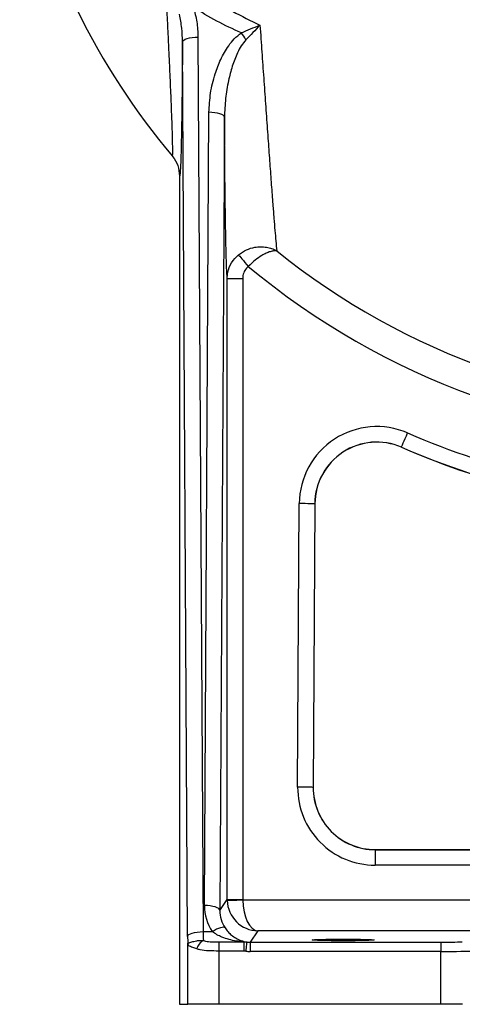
# Model space of a CAD drawing. Header units: millimetres. Extents: x 1831 to 4068, y 1333 to 4508.
# Tile 1 of 17: x 1952 to 2238, y 1333 to 1970. Entities that reach past the tile are written whole.
import ezdxf

# ---------------------------------------------------------------- set-up
doc = ezdxf.new("R2010")
doc.units = ezdxf.units.MM
doc.header["$LTSCALE"] = 2

msp = doc.modelspace()

# ---------------------------------------------------------------- linework, layer by layer
at = {"color": 7, "linetype": 'Continuous', "lineweight": 25}
for p, q in [((2060.65, 1377.18), (2057.34, 1955.39)), ((2067.33, 1958.5), (2070.64, 1380.29)), ((2071.5, 1397.16), (2074.43, 1909.86)), ((2084.43, 1906.74), (2081.5, 1394.04)), ((2055.44, 1868.63), (2055.44, 1333.33)), ((2086.19, 1401.09), (2086.19, 1802.39)), ((2086.19, 1802.39), (2096.19, 1802.39)), ((2096.19, 1802.39), (2096.19, 1401.09)), ((2198.75, 1693.42), (2198.72, 1693.35)), ((2131.7, 1473.62), (2132.75, 1656.93)), ((2142.75, 1656.88), (2141.7, 1473.56)), ((2142.82, 1656.88), (2141.77, 1473.56)), ((2142.75, 1656.88), (2142.82, 1656.88)), ((2141.7, 1473.56), (2141.77, 1473.56)), ((2181.77, 1433.33), (2426.68, 1433.33)), ((2181.77, 1433.26), (2181.77, 1433.33)), ((2181.77, 1433.26), (2181.77, 1423.26)), ((2181.77, 1433.26), (2426.68, 1433.26)), ((2426.68, 1423.26), (2181.77, 1423.26)), ((2081.5, 1394.04), (2086.19, 1401.09)), ((2086.19, 1401.09), (2096.19, 1401.09)), ((2096.19, 1400.83), (2536.19, 1400.83)), ((2070.64, 1380.29), (2076.49, 1380.29)), ((2106.02, 1380.84), (2101.12, 1373.49)), ((2550.58, 1380.84), (2106.02, 1380.84)), ((2060.68, 1333.33), (2060.68, 1372.95)), ((2080.68, 1373.61), (2080.68, 1367.74)), ((2080.68, 1373.61), (2096.83, 1373.61)), ((2096.83, 1373.61), (2098.82, 1373.62)), ((2096.83, 1373.61), (2096.83, 1367.74)), ((2101.12, 1373.49), (2101.12, 1367.49)), ((2101.12, 1373.49), (2224.24, 1373.49)), ((2224.24, 1373.49), (2224.24, 1367.49)), ((2096.83, 1367.74), (2080.68, 1367.74)), ((2080.68, 1367.74), (2080.68, 1333.33)), ((2098.13, 1367.66), (2096.83, 1367.74)), ((2224.24, 1367.49), (2101.12, 1367.49)), ((2224.24, 1333.33), (2224.24, 1367.49)), ((2055.44, 1333.33), (2060.68, 1333.33)), ((2080.68, 1333.33), (2060.68, 1333.33)), ((2224.24, 1333.33), (2080.68, 1333.33)), ((2238.25, 1333.33), (2224.24, 1333.33))]:
    msp.add_line(p, q, dxfattribs=at)
at = {"color": 7, "linetype": 'Continuous', "lineweight": 25, "flags": 128}
for points in [[(2057.34, 1955.39), (2057.56, 1955.99), (2058.14, 1956.57), (2059.08, 1957.1), (2060.32, 1957.57), (2061.83, 1957.96), (2063.55, 1958.25), (2065.4, 1958.44), (2067.33, 1958.5)], [(2084.43, 1906.74), (2084.21, 1907.34), (2083.62, 1907.92), (2082.69, 1908.46), (2081.45, 1908.93), (2079.94, 1909.32), (2078.22, 1909.61), (2076.36, 1909.79), (2074.43, 1909.86)], [(2093.46, 1817.75), (2093.77, 1817.38), (2094.26, 1816.81), (2094.92, 1816.04), (2095.71, 1815.11), (2096.63, 1814.03), (2097.63, 1812.85), (2098.7, 1811.59), (2099.81, 1810.3)], [(2198.75, 1693.42), (2198.84, 1693.62), (2199.07, 1694.16), (2199.45, 1695.02), (2199.94, 1696.16), (2200.54, 1697.54), (2201.22, 1699.12), (2201.96, 1700.82), (2202.73, 1702.59)], [(2142.75, 1656.88), (2142.53, 1656.88), (2141.94, 1656.88), (2141, 1656.89), (2139.76, 1656.89), (2138.25, 1656.9), (2136.54, 1656.91), (2134.68, 1656.92), (2132.75, 1656.93)], [(2141.7, 1473.56), (2141.48, 1473.56), (2140.89, 1473.57), (2139.95, 1473.57), (2138.71, 1473.58), (2137.2, 1473.59), (2135.49, 1473.6), (2133.63, 1473.61), (2131.7, 1473.62)], [(2086.2, 1400.57), (2086.42, 1400.58), (2087.01, 1400.59), (2087.95, 1400.62), (2089.19, 1400.65), (2090.7, 1400.69), (2092.41, 1400.73), (2094.27, 1400.78), (2096.19, 1400.83)], [(2081.5, 1394.04), (2081.28, 1394.64), (2080.69, 1395.22), (2079.75, 1395.76), (2078.51, 1396.23), (2077, 1396.62), (2075.29, 1396.91), (2073.43, 1397.09), (2071.5, 1397.16)], [(2084.79, 1382.75), (2084.38, 1383.01), (2083.74, 1383.11), (2082.89, 1383.03), (2081.85, 1382.78), (2080.65, 1382.37), (2079.33, 1381.81), (2077.93, 1381.11), (2076.49, 1380.29)], [(2060.65, 1377.18), (2060.87, 1377.78), (2061.45, 1378.36), (2062.39, 1378.89), (2063.63, 1379.36), (2065.14, 1379.75), (2066.86, 1380.04), (2068.71, 1380.23), (2070.64, 1380.29)], [(2098.82, 1373.62), (2098.8, 1373.48), (2098.76, 1373.12), (2098.7, 1372.56), (2098.61, 1371.82), (2098.51, 1370.92), (2098.39, 1369.9), (2098.26, 1368.8), (2098.13, 1367.66)]]:
    msp.add_lwpolyline(points, dxfattribs=at)
at = {"color": 7, "linetype": 'Continuous', "lineweight": 25}
for centre, radius, start, end in [((2411.02, 2183.33), 470, 192.5075, 219.9589), ((2051.11, 1928.78), 54.88, 30.66022, 36.26529), ((2411.02, 2183.33), 466.41, 231.10987, 270), ((2411.02, 2183.33), 485.81, 230.16231, 270), ((2182.82, 1656.65), 50.07, 66.57399, 179.67201), ((2411.02, 2183.33), 523.93, 246.57399, 266.45733), ((2182.82, 1656.65), 40.07, 66.57399, 179.67201), ((2182.82, 1656.65), 40, 66.57399, 179.67201), ((2411.02, 2183.33), 534, 246.57399, 266.45733), ((2411.02, 2183.33), 533.93, 246.57399, 266.45733), ((2181.77, 1473.33), 50.07, 179.67201, 270), ((2181.77, 1473.33), 40.07, 179.67201, 270), ((2181.77, 1473.33), 40, 179.67201, 270), ((2106.19, 1401.09), 20, 180.01309, 181.48692), ((2074.32, 1367.39), 7.93, 116.2133, 167.1063)]:
    msp.add_arc(centre, radius, start, end, dxfattribs=at)
for centre, major_axis, ratio, start_param, end_param in [((2106.02, 1400.83), (-9.64, 17.6), 0.984318, 1.089119, 2.633735), ((2106.19, 1401.09), (5.55, 8.32), 0.999505, 2.158969, 2.184692), ((2106.02, 1400.83), (-0.34, 20), 0.491076, 1.562472, 3.107089), ((2101.5, 1397.17), (9.19, 28.87), 0.989278, 1.876349, 2.467378), ((2101.5, 1394.06), (6.25, 19.32), 0.983793, 1.879645, 2.470674), ((2060.98, 1383.41), (0, 20), 0.017455, 1.8877, 2.121326), ((2070.98, 1383.41), (0, 10), 0.03491, 1.8877, 2.669189), ((2101.13, 1393.5), (11.1, 16.65), 0.999209, 3.614071, 3.729308), ((2224.24, 1373.85), (14, 0), 0.026186, 4.712389, 6.108652), ((2101.13, 1393.5), (14.43, 21.64), 0.999505, 3.614071, 3.729308), ((2224.24, 1367.86), (20, 0), 0.01833, 4.712389, 6.108652)]:
    msp.add_ellipse(centre, major_axis=major_axis, ratio=ratio, start_param=start_param, end_param=end_param, dxfattribs=at)
msp.add_ellipse((2161.02, 1374.91), major_axis=(20, 0), ratio=0.026186, dxfattribs=at)
for points, knots in [([(2045.89, 2007.68), (2050.23, 2003.8), (2058.93, 1996.02), (2073.54, 1985.12), (2089.52, 1974.79), (2101.4, 1969.1), (2107.37, 1966.24)], [0, 0, 0, 0, 0.235673, 0.472512, 0.735019, 1, 1, 1, 1]), ([(2050.76, 1881.48), (2050.83, 1881.55), (2050.95, 1881.69), (2051.02, 1883.97), (2051, 1887.85), (2050.89, 1893.51), (2050.69, 1900.06), (2050.45, 1906.82), (2050.11, 1915.64), (2049.66, 1926.32), (2049.11, 1938.78), (2048.56, 1950.76), (2047.94, 1963.9), (2047.27, 1978.19), (2046.58, 1992.8), (2046.12, 2002.72), (2045.89, 2007.68)], [0, 0, 0, 0, 0.05941, 0.12015, 0.183725, 0.250946, 0.319479, 0.369505, 0.419542, 0.52197, 0.591946, 0.662329, 0.746132, 0.829956, 0.914972, 1, 1, 1, 1]), ([(2057.34, 1955.39), (2057.24, 1958.36), (2057.06, 1964.35), (2055.94, 1970.23), (2055.37, 1973.19)], [0, 0, 0, 0, 0.497218, 1, 1, 1, 1]), ([(2064.34, 1977.71), (2065.19, 1974.59), (2066.89, 1968.29), (2067.19, 1961.79), (2067.33, 1958.5)], [0, 0, 0, 0, 0.495104, 1, 1, 1, 1]), ([(2095.36, 1961.24), (2089.95, 1963.54), (2084.65, 1966.09), (2074.31, 1971.61), (2069.26, 1974.57), (2064.34, 1977.71)], [0, 0, 0, 0, 0.5, 0.5, 1, 1, 1, 1]), ([(2074.43, 1909.86), (2074.65, 1914.01), (2075.09, 1922.39), (2077.91, 1933.84), (2081.83, 1944.13), (2086.11, 1951.72), (2090.65, 1957.55), (2093.78, 1960), (2095.36, 1961.24)], [0, 0, 0, 0, 0.219372, 0.443357, 0.618638, 0.797365, 0.89722, 1, 1, 1, 1]), ([(2095.36, 1961.24), (2097.33, 1962.07), (2101.33, 1963.74), (2105.35, 1965.4), (2107.36, 1966.23), (2107.37, 1966.24)], [0, 0, 0, 0, 0.491582, 0.996238, 1, 1, 1, 1]), ([(2107.37, 1966.24), (2107.36, 1966.23), (2105.88, 1964.61), (2102.9, 1961.41), (2099.83, 1958.3), (2098.32, 1956.76)], [0, 0, 0, 0, 0.003729, 0.508187, 1, 1, 1, 1]), ([(2107.37, 1966.24), (2107.57, 1963.26), (2108.17, 1954.61), (2109.16, 1940.35), (2110.33, 1923.57), (2111.5, 1907.11), (2112.62, 1891.41), (2113.69, 1876.63), (2114.69, 1862.91), (2115.58, 1851.13), (2116.34, 1841.29), (2116.99, 1833.31), (2117.63, 1825.86), (2118, 1822.28), (2118.2, 1820.31)], [0, 0, 0, 0, 0.0498819, 0.1451618, 0.2406683, 0.3360464, 0.4311509, 0.5208837, 0.6108052, 0.7003989, 0.7711472, 0.8420821, 0.9127516, 1, 1, 1, 1]), ([(2057.34, 1955.39), (2057.3, 1951.16), (2057.24, 1942.74), (2057.12, 1930.63), (2056.99, 1919.13), (2056.85, 1908.36), (2056.68, 1898.48), (2056.5, 1889.57), (2056.31, 1881.91), (2056.09, 1875.72), (2055.87, 1871.42), (2055.65, 1868.93), (2055.51, 1868.73), (2055.44, 1868.63)], [0, 0, 0, 0, 0.093874, 0.186987, 0.280078, 0.371625, 0.463345, 0.55478, 0.647306, 0.740178, 0.832561, 0.916285, 1, 1, 1, 1]), ([(2098.32, 1956.76), (2097.26, 1955.5), (2095.09, 1952.92), (2092.13, 1947.12), (2089.3, 1939.62), (2086.74, 1929.68), (2084.87, 1918.69), (2084.58, 1910.74), (2084.43, 1906.74)], [0, 0, 0, 0, 0.093447, 0.190111, 0.368127, 0.548624, 0.773135, 1, 1, 1, 1]), ([(2086.19, 1802.39), (2086.11, 1803.66), (2085.95, 1806.2), (2085.72, 1812.14), (2085.51, 1819.55), (2085.3, 1828.42), (2085.1, 1839.24), (2084.91, 1852.2), (2084.74, 1867.24), (2084.61, 1881.62), (2084.5, 1894.85), (2084.46, 1902.78), (2084.43, 1906.74)], [0, 0, 0, 0, 0.093767, 0.187552, 0.283623, 0.38003, 0.476184, 0.595138, 0.714516, 0.833625, 0.916809, 1, 1, 1, 1]), ([(2050.76, 1881.48), (2050.8, 1881.44), (2052.28, 1879.66), (2054.74, 1875.55), (2055.2, 1870.96), (2055.44, 1868.63)], [0, 0, 0, 0, 0.011445, 0.500258, 1, 1, 1, 1]), ([(2093.46, 1817.75), (2095.13, 1818.92), (2098.38, 1821.19), (2103.48, 1822.66), (2107.87, 1823.06), (2111.55, 1822.76), (2114.4, 1822.04), (2116.23, 1821.31), (2117.15, 1820.87), (2117.64, 1820.62), (2117.89, 1820.48), (2118.03, 1820.4), (2118.11, 1820.36), (2118.15, 1820.33), (2118.18, 1820.32), (2118.19, 1820.31), (2118.2, 1820.31)], [0, 0, 0, 0, 0.2189374, 0.4250064, 0.5691713, 0.7133913, 0.8491925, 0.9187284, 0.9558875, 0.9759989, 0.9869313, 0.9928817, 0.9961223, 0.9982944, 0.9985431, 1, 1, 1, 1]), ([(2118.2, 1820.31), (2118.19, 1820.31), (2118.19, 1820.31), (2118.17, 1820.31), (2118.15, 1820.31), (2118.11, 1820.32), (2118.03, 1820.33), (2117.88, 1820.34), (2117.59, 1820.36), (2117.04, 1820.37), (2115.89, 1820.27), (2114.01, 1819.85), (2111.43, 1818.84), (2108.17, 1817.11), (2104.16, 1814.38), (2101.29, 1811.69), (2099.81, 1810.3)], [0, 0, 0, 0, 0.001442, 0.001705, 0.003706, 0.006843, 0.012637, 0.023341, 0.04313, 0.079848, 0.148924, 0.286581, 0.430895, 0.57514, 0.781134, 1, 1, 1, 1]), ([(2086.19, 1802.39), (2086.28, 1803.72), (2086.51, 1807.28), (2088.66, 1812.91), (2091.85, 1816.14), (2093.46, 1817.75)], [0, 0, 0, 0, 0.2287, 0.613014, 1, 1, 1, 1]), ([(2099.81, 1810.3), (2099.01, 1809.46), (2097.41, 1807.79), (2096.34, 1804.9), (2096.23, 1803.07), (2096.19, 1802.39)], [0, 0, 0, 0, 0.385358, 0.770403, 1, 1, 1, 1]), ([(2084.79, 1382.75), (2085.43, 1381.86), (2086.75, 1380.04), (2089.17, 1377.79), (2091.96, 1375.89), (2095.26, 1374.36), (2097.57, 1373.88), (2098.82, 1373.62)], [0, 0, 0, 0, 0.155709, 0.318228, 0.529036, 0.744708, 1, 1, 1, 1]), ([(2060.68, 1372.95), (2060.68, 1372.95), (2060.69, 1372.87), (2060.86, 1372.77), (2061.69, 1373.06), (2063.51, 1373.72), (2065.37, 1374.23), (2067.94, 1374.63), (2069.53, 1374.56), (2070.82, 1374.51)], [0, 0, 0, 0, 0.00378, 0.120566, 0.345838, 0.484849, 0.716454, 0.770682, 1, 1, 1, 1]), ([(2096.83, 1373.61), (2095.22, 1373.79), (2090.48, 1374.31), (2084.66, 1375.91), (2079.52, 1378.23), (2077.51, 1379.6), (2076.49, 1380.29)], [0, 0, 0, 0, 0.22817, 0.67377, 0.835486, 1, 1, 1, 1]), ([(2066.59, 1369.16), (2065.66, 1369.46), (2063.43, 1370.18), (2061.68, 1370.91), (2060.96, 1371.78), (2060.77, 1372.29), (2060.71, 1372.6), (2060.69, 1372.77), (2060.68, 1372.86), (2060.68, 1372.9), (2060.68, 1372.92), (2060.68, 1372.93), (2060.68, 1372.94), (2060.68, 1372.95)], [0, 0, 0, 0, 0.268731, 0.646692, 0.80861, 0.899719, 0.94989, 0.975983, 0.988812, 0.994875, 0.995189, 0.996464, 1, 1, 1, 1]), ([(2080.68, 1367.74), (2078.53, 1367.77), (2074.23, 1367.82), (2069.49, 1368.29), (2067.27, 1368.96), (2066.59, 1369.16)], [0, 0, 0, 0, 0.410996, 0.820319, 1, 1, 1, 1]), ([(2070.82, 1374.51), (2071.3, 1374.38), (2072.96, 1373.93), (2076.3, 1373.67), (2079.19, 1373.63), (2080.68, 1373.61)], [0, 0, 0, 0, 0.164003, 0.567991, 1, 1, 1, 1])]:
    msp.add_open_spline(points, degree=3, knots=knots, dxfattribs=at)

doc.saveas('drawing.dxf')
